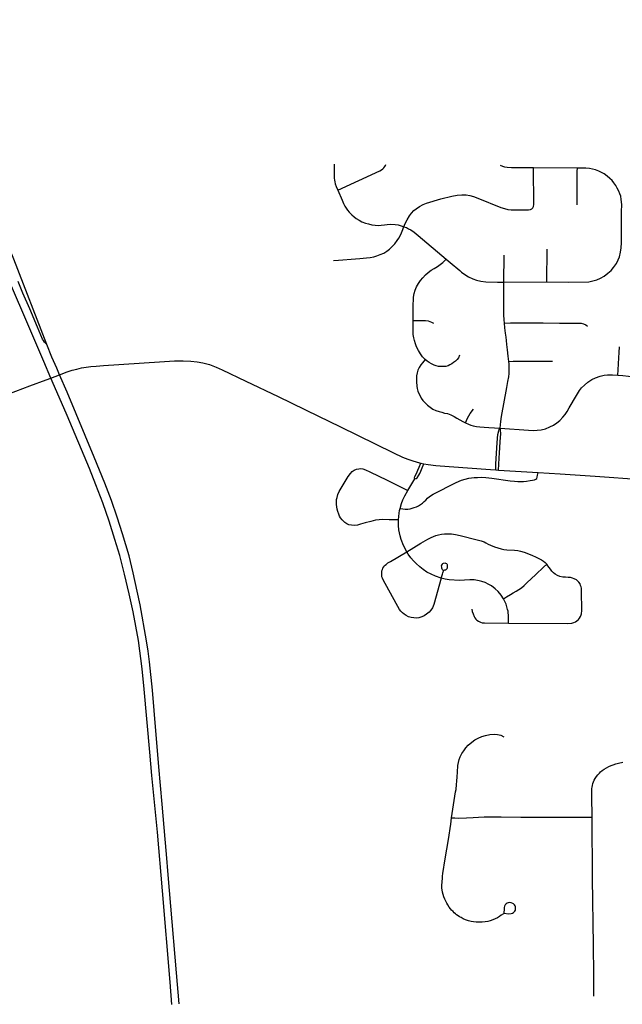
# Model space of a CAD drawing. Header units: feet. Extents: x -18 to 2245837, y -21 to 596159.
# Tile 20 of 34: x 2245801.47 to 2245808.89, y 596101.37 to 596113.5. Entities that reach past the tile are written whole.
import ezdxf

# ---------------------------------------------------------------- set-up
doc = ezdxf.new("R2010")
doc.units = ezdxf.units.FT
doc.header["$MEASUREMENT"] = 0
doc.layers.add('Centerlines', color=7, linetype='Continuous')

msp = doc.modelspace()

# ---------------------------------------------------------------- linework, layer by layer
at = {"layer": 'Centerlines'}
for p, q in [((2245808.337, 596111.668), (2245807.799, 596111.67)), ((2245807.963, 596110.265), (2245807.966, 596110.667)), ((2245807.433, 596110.263), (2245807.435, 596110.596)), ((2245807.433, 596110.263), (2245807.963, 596110.265)), ((2245806.408, 596108.032), (2245806.446, 596108.024)), ((2245807.332, 596107.949), (2245807.366, 596107.947)), ((2245807.366, 596107.947), (2245807.854, 596107.916)), ((2245806.249, 596107.697), (2245806.335, 596107.839))]:
    msp.add_line(p, q, dxfattribs=at)
at = {"layer": 'Centerlines', "color": 1}
for points in [[(2245801.807, 596109.492), (2245801.397, 596110.545), (2245801.28, 596110.837), (2245801.136, 596111.184), (2245801.005, 596111.504), (2245800.88, 596111.798), (2245800.513, 596112.661), (2245800.401, 596112.927), (2245800.273, 596113.22), (2245799.903, 596114.088), (2245799.607, 596114.775), (2245799.304, 596115.452), (2245799.262, 596115.541)], [(2245802.934, 596105.846), (2245802.866, 596106.202), (2245802.82, 596106.424), (2245802.763, 596106.665), (2245802.702, 596106.895), (2245802.644, 596107.093), (2245802.571, 596107.319), (2245802.493, 596107.543), (2245802.409, 596107.765), (2245802.329, 596107.968), (2245802.054, 596108.618), (2245801.901, 596108.976), (2245801.856, 596109.08), (2245801.768, 596109.283), (2245801.609, 596109.659), (2245801.031, 596110.999), (2245800.901, 596111.303), (2245800.687, 596111.805), (2245800.279, 596112.758), (2245800.112, 596113.152), (2245800.006, 596113.402)], [(2245801.807, 596109.492), (2245801.778, 596109.524), (2245801.764, 596109.542), (2245801.753, 596109.559), (2245801.69, 596109.706), (2245801.594, 596109.934), (2245801.511, 596110.128), (2245801.45, 596110.27)], [(2245803.031, 596105.845), (2245802.956, 596106.287), (2245802.919, 596106.457), (2245802.87, 596106.681), (2245802.818, 596106.89), (2245802.738, 596107.162), (2245802.672, 596107.367), (2245802.601, 596107.571), (2245802.518, 596107.787), (2245802.387, 596108.107), (2245802.055, 596108.908), (2245801.962, 596109.122), (2245801.928, 596109.202), (2245801.867, 596109.337), (2245801.807, 596109.492)], [(2245803.346, 596101.365), (2245803.324, 596101.637), (2245803.229, 596102.762), (2245803.166, 596103.486), (2245803.099, 596104.183), (2245803.073, 596104.471), (2245803.005, 596105.246), (2245802.979, 596105.498), (2245802.934, 596105.846)], [(2245803.433, 596101.372), (2245803.401, 596101.755), (2245803.331, 596102.576), (2245803.299, 596102.962), (2245803.277, 596103.213), (2245803.261, 596103.398), (2245803.224, 596103.829), (2245803.185, 596104.291), (2245803.125, 596104.987), (2245803.104, 596105.234), (2245803.068, 596105.583), (2245803.052, 596105.715), (2245803.031, 596105.845)]]:
    msp.add_lwpolyline(points, dxfattribs=at)
at = {"layer": 'Centerlines'}
for points in [[(2245805.341, 596111.717), (2245805.341, 596111.649), (2245805.342, 596111.603), (2245805.343, 596111.568), (2245805.344, 596111.542), (2245805.347, 596111.519), (2245805.351, 596111.498), (2245805.356, 596111.472), (2245805.369, 596111.439), (2245805.387, 596111.396)], [(2245805.387, 596111.396), (2245805.906, 596111.635), (2245805.924, 596111.645), (2245805.941, 596111.658), (2245805.954, 596111.669), (2245805.967, 596111.686), (2245805.976, 596111.699), (2245805.981, 596111.711)], [(2245806.201, 596110.945), (2245806.216, 596110.986), (2245806.24, 596111.03), (2245806.269, 596111.08), (2245806.295, 596111.113), (2245806.325, 596111.143), (2245806.353, 596111.166), (2245806.393, 596111.193), (2245806.437, 596111.218), (2245806.48, 596111.237), (2245806.655, 596111.287), (2245806.791, 596111.321), (2245806.857, 596111.333), (2245806.914, 596111.337), (2245806.967, 596111.336), (2245807.014, 596111.33), (2245807.059, 596111.318), (2245807.113, 596111.296), (2245807.394, 596111.183), (2245807.442, 596111.168), (2245807.48, 596111.158), (2245807.522, 596111.154), (2245807.737, 596111.153), (2245807.761, 596111.158), (2245807.777, 596111.166), (2245807.789, 596111.179), (2245807.797, 596111.195), (2245807.8, 596111.218), (2245807.799, 596111.67)], [(2245807.799, 596111.67), (2245807.528, 596111.671), (2245807.475, 596111.673), (2245807.444, 596111.679), (2245807.418, 596111.688), (2245807.392, 596111.701)], [(2245807.963, 596110.265), (2245808.229, 596110.263), (2245808.478, 596110.267), (2245808.529, 596110.277), (2245808.579, 596110.292), (2245808.622, 596110.311), (2245808.668, 596110.337), (2245808.714, 596110.372), (2245808.752, 596110.407), (2245808.783, 596110.443), (2245808.819, 596110.494), (2245808.841, 596110.536), (2245808.856, 596110.575), (2245808.87, 596110.631), (2245808.878, 596110.683), (2245808.88, 596110.745), (2245808.882, 596111.131), (2245808.884, 596111.214), (2245808.882, 596111.251), (2245808.878, 596111.282), (2245808.871, 596111.32), (2245808.86, 596111.35), (2245808.846, 596111.385), (2245808.829, 596111.419), (2245808.81, 596111.452), (2245808.786, 596111.484), (2245808.764, 596111.513), (2245808.736, 596111.54), (2245808.705, 596111.567), (2245808.666, 596111.595), (2245808.633, 596111.614), (2245808.601, 596111.631), (2245808.562, 596111.646), (2245808.523, 596111.656), (2245808.485, 596111.664), (2245808.442, 596111.668), (2245808.337, 596111.668)], [(2245808.334, 596111.213), (2245808.336, 596111.628), (2245808.337, 596111.668)], [(2245805.387, 596111.396), (2245805.44, 596111.271), (2245805.458, 596111.233), (2245805.476, 596111.2), (2245805.491, 596111.175), (2245805.507, 596111.149), (2245805.529, 596111.123), (2245805.56, 596111.09), (2245805.589, 596111.066), (2245805.614, 596111.048), (2245805.649, 596111.025), (2245805.685, 596111.007), (2245805.727, 596110.99), (2245805.764, 596110.979), (2245805.808, 596110.968), (2245805.848, 596110.963), (2245805.884, 596110.961), (2245805.922, 596110.964), (2245805.962, 596110.968), (2245805.997, 596110.973), (2245806.031, 596110.975), (2245806.096, 596110.974), (2245806.129, 596110.967), (2245806.166, 596110.957), (2245806.201, 596110.945)], [(2245805.335, 596110.53), (2245805.396, 596110.532), (2245805.451, 596110.536), (2245805.551, 596110.546), (2245805.657, 596110.555), (2245805.739, 596110.562), (2245805.787, 596110.567), (2245805.831, 596110.574), (2245805.869, 596110.586), (2245805.911, 596110.601), (2245805.953, 596110.621), (2245805.99, 596110.644), (2245806.026, 596110.67), (2245806.059, 596110.702), (2245806.089, 596110.733), (2245806.12, 596110.774), (2245806.14, 596110.806), (2245806.163, 596110.851), (2245806.18, 596110.891), (2245806.201, 596110.945)], [(2245806.201, 596110.945), (2245806.232, 596110.934), (2245806.258, 596110.921), (2245806.285, 596110.907), (2245806.328, 596110.88), (2245806.379, 596110.836), (2245806.721, 596110.545)], [(2245806.316, 596109.789), (2245806.314, 596109.955), (2245806.318, 596110.077), (2245806.327, 596110.121), (2245806.342, 596110.165), (2245806.358, 596110.206), (2245806.38, 596110.245), (2245806.405, 596110.283), (2245806.433, 596110.317), (2245806.468, 596110.352), (2245806.502, 596110.383), (2245806.539, 596110.409), (2245806.576, 596110.431), (2245806.616, 596110.455), (2245806.649, 596110.479), (2245806.681, 596110.504), (2245806.721, 596110.545)], [(2245806.721, 596110.545), (2245806.772, 596110.504), (2245806.889, 596110.404), (2245806.909, 596110.387), (2245806.95, 596110.356), (2245806.995, 596110.329), (2245807.051, 596110.302), (2245807.096, 596110.286), (2245807.147, 596110.275), (2245807.209, 596110.267), (2245807.354, 596110.262), (2245807.433, 596110.263)], [(2245807.441, 596109.757), (2245807.436, 596109.799), (2245807.432, 596109.859), (2245807.431, 596109.939), (2245807.433, 596110.263)], [(2245806.316, 596109.789), (2245806.469, 596109.788), (2245806.499, 596109.784), (2245806.52, 596109.779), (2245806.543, 596109.77), (2245806.564, 596109.758)], [(2245806.462, 596109.308), (2245806.431, 596109.343), (2245806.405, 596109.381), (2245806.38, 596109.422), (2245806.358, 596109.467), (2245806.343, 596109.503), (2245806.33, 596109.542), (2245806.323, 596109.575), (2245806.317, 596109.618), (2245806.316, 596109.662), (2245806.316, 596109.789)], [(2245807.441, 596109.757), (2245807.515, 596109.761), (2245807.727, 596109.76), (2245807.918, 596109.759), (2245808.119, 596109.758), (2245808.33, 596109.757), (2245808.384, 596109.755), (2245808.414, 596109.749), (2245808.441, 596109.736), (2245808.462, 596109.721)], [(2245807.494, 596109.286), (2245807.486, 596109.351), (2245807.477, 596109.429), (2245807.468, 596109.495), (2245807.463, 596109.542), (2245807.459, 596109.585), (2245807.453, 596109.632), (2245807.445, 596109.699), (2245807.441, 596109.757)], [(2245808.835, 596109.118), (2245808.839, 596109.183), (2245808.848, 596109.331), (2245808.852, 596109.394), (2245808.857, 596109.467)], [(2245806.887, 596109.361), (2245806.873, 596109.329), (2245806.857, 596109.309), (2245806.835, 596109.289), (2245806.814, 596109.272), (2245806.793, 596109.257), (2245806.768, 596109.243), (2245806.746, 596109.232), (2245806.719, 596109.224), (2245806.69, 596109.221), (2245806.658, 596109.222), (2245806.627, 596109.224), (2245806.6, 596109.23), (2245806.573, 596109.24), (2245806.542, 596109.255), (2245806.513, 596109.272), (2245806.486, 596109.29), (2245806.462, 596109.308)], [(2245801.798, 596109.057), (2245801.856, 596109.08), (2245801.962, 596109.122), (2245802.056, 596109.159), (2245802.115, 596109.177), (2245802.176, 596109.192), (2245802.231, 596109.205), (2245802.29, 596109.214), (2245802.347, 596109.222), (2245802.412, 596109.228), (2245802.501, 596109.234), (2245803.194, 596109.282), (2245803.377, 596109.293), (2245803.483, 596109.294), (2245803.578, 596109.29), (2245803.657, 596109.28), (2245803.725, 596109.268), (2245803.806, 596109.246), (2245803.89, 596109.216), (2245803.964, 596109.184), (2245804.257, 596109.044), (2245804.652, 596108.853), (2245805.148, 596108.613), (2245805.413, 596108.485), (2245806.074, 596108.158), (2245806.186, 596108.105), (2245806.248, 596108.082), (2245806.3, 596108.063), (2245806.364, 596108.044), (2245806.408, 596108.032)], [(2245806.462, 596109.308), (2245806.429, 596109.27), (2245806.409, 596109.244), (2245806.389, 596109.212), (2245806.373, 596109.178), (2245806.363, 596109.145), (2245806.358, 596109.107), (2245806.356, 596109.07), (2245806.355, 596109.036), (2245806.359, 596108.981), (2245806.366, 596108.951), (2245806.375, 596108.921), (2245806.387, 596108.889), (2245806.402, 596108.861), (2245806.416, 596108.834), (2245806.436, 596108.806), (2245806.463, 596108.775), (2245806.493, 596108.745), (2245806.523, 596108.722), (2245806.559, 596108.698), (2245806.593, 596108.682), (2245806.634, 596108.668), (2245806.668, 596108.659), (2245806.703, 596108.65), (2245806.738, 596108.642), (2245806.778, 596108.628), (2245806.819, 596108.609), (2245806.855, 596108.588), (2245806.89, 596108.567), (2245806.928, 596108.545), (2245806.959, 596108.529)], [(2245807.386, 596108.463), (2245807.39, 596108.506), (2245807.394, 596108.545), (2245807.402, 596108.605), (2245807.468, 596108.963), (2245807.481, 596109.038), (2245807.492, 596109.097), (2245807.496, 596109.136), (2245807.497, 596109.169), (2245807.498, 596109.211), (2245807.497, 596109.256), (2245807.494, 596109.286)], [(2245807.494, 596109.286), (2245807.546, 596109.287), (2245807.596, 596109.288), (2245808.032, 596109.289)], [(2245807.386, 596108.463), (2245807.736, 596108.437), (2245807.792, 596108.436), (2245807.842, 596108.437), (2245807.893, 596108.443), (2245807.943, 596108.457), (2245807.997, 596108.478), (2245808.043, 596108.501), (2245808.083, 596108.527), (2245808.123, 596108.559), (2245808.16, 596108.597), (2245808.186, 596108.632), (2245808.212, 596108.668), (2245808.238, 596108.713), (2245808.326, 596108.867), (2245808.364, 596108.928), (2245808.388, 596108.959), (2245808.424, 596108.995), (2245808.468, 596109.03), (2245808.515, 596109.061), (2245808.56, 596109.083), (2245808.617, 596109.104), (2245808.666, 596109.117), (2245808.71, 596109.12), (2245808.769, 596109.121), (2245808.835, 596109.118)], [(2245808.835, 596109.118), (2245808.897, 596109.112), (2245808.968, 596109.105), (2245809.142, 596109.095)], [(2245800.428, 596108.549), (2245800.773, 596108.675), (2245801.087, 596108.79), (2245801.337, 596108.886), (2245801.597, 596108.983), (2245801.798, 596109.057)], [(2245806.959, 596108.529), (2245806.986, 596108.587), (2245807.001, 596108.615), (2245807.019, 596108.646), (2245807.06, 596108.697)], [(2245806.959, 596108.529), (2245806.995, 596108.513), (2245807.025, 596108.501), (2245807.056, 596108.491), (2245807.095, 596108.483), (2245807.137, 596108.479), (2245807.188, 596108.476), (2245807.248, 596108.472), (2245807.317, 596108.467), (2245807.386, 596108.463)], [(2245807.332, 596107.949), (2245807.335, 596108.021), (2245807.345, 596108.221), (2245807.354, 596108.341), (2245807.359, 596108.385), (2245807.369, 596108.429), (2245807.376, 596108.447), (2245807.386, 596108.463)], [(2245807.366, 596107.947), (2245807.376, 596108.092), (2245807.38, 596108.158), (2245807.384, 596108.221), (2245807.388, 596108.3), (2245807.394, 596108.394), (2245807.392, 596108.444), (2245807.386, 596108.463)], [(2245806.335, 596107.839), (2245806.331, 596107.853), (2245806.335, 596107.868), (2245806.355, 596107.904), (2245806.375, 596107.944), (2245806.39, 596107.981), (2245806.408, 596108.032)], [(2245806.335, 596107.839), (2245806.353, 596107.843), (2245806.366, 596107.851), (2245806.384, 596107.883), (2245806.397, 596107.905), (2245806.41, 596107.934), (2245806.426, 596107.974), (2245806.446, 596108.024)], [(2245806.446, 596108.024), (2245806.499, 596108.015), (2245806.593, 596108.003), (2245806.759, 596107.99), (2245807.268, 596107.955), (2245807.332, 596107.949)], [(2245806.136, 596107.333), (2245806.081, 596107.334), (2245806.022, 596107.335), (2245805.943, 596107.337), (2245805.897, 596107.334), (2245805.852, 596107.329), (2245805.795, 596107.315), (2245805.725, 596107.296), (2245805.669, 596107.28), (2245805.629, 596107.27), (2245805.591, 596107.265), (2245805.556, 596107.268), (2245805.522, 596107.274), (2245805.497, 596107.284), (2245805.475, 596107.3), (2245805.456, 596107.316), (2245805.44, 596107.334), (2245805.422, 596107.357), (2245805.41, 596107.381), (2245805.4, 596107.404), (2245805.39, 596107.435), (2245805.381, 596107.467), (2245805.375, 596107.496), (2245805.372, 596107.522), (2245805.37, 596107.553), (2245805.372, 596107.585), (2245805.378, 596107.611), (2245805.388, 596107.645), (2245805.405, 596107.681), (2245805.517, 596107.866), (2245805.542, 596107.903), (2245805.565, 596107.929), (2245805.589, 596107.945), (2245805.617, 596107.957), (2245805.645, 596107.964), (2245805.669, 596107.965), (2245805.694, 596107.962), (2245805.727, 596107.951), (2245805.782, 596107.925), (2245805.995, 596107.822), (2245806.199, 596107.722), (2245806.249, 596107.697)], [(2245806.154, 596107.474), (2245806.187, 596107.469), (2245806.218, 596107.467), (2245806.25, 596107.465), (2245806.277, 596107.468), (2245806.302, 596107.476), (2245806.329, 596107.486), (2245806.355, 596107.496), (2245806.38, 596107.508), (2245806.405, 596107.523), (2245806.429, 596107.539), (2245806.451, 596107.558), (2245806.47, 596107.578), (2245806.492, 596107.599), (2245806.517, 596107.621), (2245806.561, 596107.649), (2245806.847, 596107.795), (2245806.912, 596107.823), (2245806.957, 596107.837), (2245806.999, 596107.846), (2245807.033, 596107.852), (2245807.066, 596107.855), (2245807.106, 596107.857), (2245807.153, 596107.858), (2245807.209, 596107.856), (2245807.283, 596107.849), (2245807.511, 596107.816), (2245807.564, 596107.81), (2245807.606, 596107.808), (2245807.638, 596107.808), (2245807.676, 596107.808), (2245807.713, 596107.811), (2245807.755, 596107.817), (2245807.787, 596107.822), (2245807.809, 596107.827), (2245807.828, 596107.835), (2245807.839, 596107.845), (2245807.844, 596107.859), (2245807.848, 596107.883), (2245807.854, 596107.916)], [(2245807.854, 596107.916), (2245808.126, 596107.899), (2245808.558, 596107.873), (2245809.129, 596107.831)], [(2245806.154, 596107.474), (2245806.172, 596107.536), (2245806.188, 596107.579), (2245806.212, 596107.631), (2245806.249, 596107.697)], [(2245806.136, 596107.333), (2245806.144, 596107.417), (2245806.149, 596107.451), (2245806.154, 596107.474)], [(2245806.236, 596106.94), (2245806.197, 596107.019), (2245806.169, 596107.09), (2245806.156, 596107.136), (2245806.147, 596107.173), (2245806.141, 596107.21), (2245806.137, 596107.264), (2245806.136, 596107.333)], [(2245806.236, 596106.94), (2245806.41, 596107.045), (2245806.496, 596107.096), (2245806.536, 596107.117), (2245806.564, 596107.129), (2245806.595, 596107.14), (2245806.628, 596107.15), (2245806.665, 596107.158), (2245806.701, 596107.162), (2245806.744, 596107.163), (2245806.788, 596107.161), (2245806.838, 596107.153), (2245806.896, 596107.14), (2245807.103, 596107.089), (2245807.153, 596107.074), (2245807.188, 596107.062), (2245807.212, 596107.051), (2245807.241, 596107.036), (2245807.269, 596107.021), (2245807.318, 596107.001), (2245807.357, 596106.988), (2245807.399, 596106.977), (2245807.434, 596106.969), (2245807.468, 596106.965), (2245807.562, 596106.961), (2245807.603, 596106.958), (2245807.639, 596106.95), (2245807.681, 596106.936), (2245807.775, 596106.899), (2245807.831, 596106.875), (2245807.864, 596106.859), (2245807.897, 596106.84), (2245807.92, 596106.825), (2245807.94, 596106.81), (2245807.954, 596106.795), (2245807.96, 596106.788)], [(2245806.662, 596106.615), (2245806.57, 596106.291), (2245806.554, 596106.25), (2245806.535, 596106.22), (2245806.512, 596106.195), (2245806.481, 596106.17), (2245806.452, 596106.151), (2245806.421, 596106.138), (2245806.384, 596106.127), (2245806.355, 596106.124), (2245806.323, 596106.126), (2245806.293, 596106.13), (2245806.259, 596106.141), (2245806.231, 596106.156), (2245806.204, 596106.173), (2245806.184, 596106.188), (2245806.164, 596106.208), (2245806.149, 596106.229), (2245806.107, 596106.303), (2245805.946, 596106.593), (2245805.937, 596106.614), (2245805.931, 596106.633), (2245805.929, 596106.655), (2245805.929, 596106.69), (2245805.931, 596106.707), (2245805.936, 596106.724), (2245805.944, 596106.74), (2245805.953, 596106.755), (2245805.964, 596106.77), (2245805.982, 596106.785), (2245806.005, 596106.803), (2245806.035, 596106.821), (2245806.236, 596106.94)], [(2245806.662, 596106.615), (2245806.592, 596106.638), (2245806.536, 596106.663), (2245806.485, 596106.691), (2245806.44, 596106.721), (2245806.398, 596106.753), (2245806.351, 596106.794), (2245806.319, 596106.827), (2245806.287, 596106.867), (2245806.254, 596106.91), (2245806.236, 596106.94)], [(2245806.662, 596106.615), (2245806.677, 596106.663), (2245806.681, 596106.683), (2245806.684, 596106.694), (2245806.688, 596106.703), (2245806.692, 596106.708), (2245806.697, 596106.712), (2245806.707, 596106.716), (2245806.718, 596106.72), (2245806.727, 596106.726), (2245806.734, 596106.733), (2245806.738, 596106.743), (2245806.74, 596106.75), (2245806.738, 596106.772), (2245806.737, 596106.778), (2245806.734, 596106.783), (2245806.729, 596106.791), (2245806.718, 596106.798), (2245806.71, 596106.8), (2245806.69, 596106.798), (2245806.683, 596106.796), (2245806.677, 596106.792), (2245806.671, 596106.786), (2245806.665, 596106.777), (2245806.662, 596106.766), (2245806.663, 596106.749), (2245806.665, 596106.742), (2245806.67, 596106.732), (2245806.677, 596106.722), (2245806.687, 596106.705)], [(2245807.427, 596106.362), (2245807.466, 596106.386), (2245807.516, 596106.416), (2245807.548, 596106.435), (2245807.585, 596106.455), (2245807.618, 596106.474), (2245807.65, 596106.498), (2245807.681, 596106.523), (2245807.716, 596106.556), (2245807.826, 596106.659), (2245807.922, 596106.749), (2245807.96, 596106.788)], [(2245807.49, 596106.06), (2245808.211, 596106.055), (2245808.27, 596106.06), (2245808.292, 596106.068), (2245808.314, 596106.079), (2245808.332, 596106.091), (2245808.35, 596106.106), (2245808.364, 596106.123), (2245808.376, 596106.142), (2245808.384, 596106.162), (2245808.388, 596106.175), (2245808.39, 596106.19), (2245808.391, 596106.206), (2245808.39, 596106.469), (2245808.388, 596106.491), (2245808.385, 596106.508), (2245808.378, 596106.527), (2245808.371, 596106.544), (2245808.357, 596106.566), (2245808.345, 596106.579), (2245808.326, 596106.594), (2245808.3, 596106.609), (2245808.276, 596106.617), (2245808.254, 596106.622), (2245808.225, 596106.625), (2245808.191, 596106.626), (2245808.159, 596106.628), (2245808.123, 596106.637), (2245808.092, 596106.65), (2245808.066, 596106.666), (2245808.042, 596106.683), (2245808.025, 596106.701), (2245808.006, 596106.727), (2245807.975, 596106.768), (2245807.96, 596106.788)], [(2245807.13, 596106.583), (2245807.065, 596106.593), (2245807.012, 596106.595), (2245806.947, 596106.592), (2245806.888, 596106.588), (2245806.76, 596106.594), (2245806.709, 596106.603), (2245806.662, 596106.615)], [(2245807.427, 596106.362), (2245807.399, 596106.406), (2245807.361, 596106.451), (2245807.327, 596106.485), (2245807.282, 596106.52), (2245807.248, 596106.539), (2245807.202, 596106.56), (2245807.163, 596106.574), (2245807.13, 596106.583)], [(2245807.49, 596106.06), (2245807.489, 596106.162), (2245807.487, 596106.186), (2245807.484, 596106.208), (2245807.479, 596106.23), (2245807.47, 596106.263), (2245807.459, 596106.295), (2245807.427, 596106.362)], [(2245807.038, 596106.232), (2245807.044, 596106.203), (2245807.053, 596106.176), (2245807.065, 596106.145), (2245807.075, 596106.127), (2245807.086, 596106.112), (2245807.101, 596106.097), (2245807.119, 596106.084), (2245807.143, 596106.074), (2245807.166, 596106.067), (2245807.193, 596106.063), (2245807.49, 596106.06)], [(2245806.789, 596103.663), (2245806.829, 596103.928), (2245806.838, 596103.981), (2245806.844, 596104.013), (2245806.851, 596104.073), (2245806.855, 596104.114), (2245806.859, 596104.168), (2245806.861, 596104.224), (2245806.864, 596104.308), (2245806.872, 596104.345), (2245806.883, 596104.381), (2245806.896, 596104.416), (2245806.916, 596104.455), (2245806.938, 596104.49), (2245806.963, 596104.524), (2245806.994, 596104.559), (2245807.036, 596104.595), (2245807.074, 596104.622), (2245807.116, 596104.644), (2245807.16, 596104.664), (2245807.208, 596104.678), (2245807.26, 596104.688), (2245807.315, 596104.693), (2245807.356, 596104.689), (2245807.396, 596104.68), (2245807.434, 596104.661)], [(2245808.52, 596103.669), (2245808.517, 596103.929), (2245808.516, 596103.972), (2245808.517, 596104.022), (2245808.519, 596104.04), (2245808.523, 596104.063), (2245808.528, 596104.084), (2245808.537, 596104.106), (2245808.546, 596104.127), (2245808.557, 596104.147), (2245808.572, 596104.171), (2245808.591, 596104.194), (2245808.609, 596104.215), (2245808.624, 596104.23), (2245808.642, 596104.244), (2245808.668, 596104.262), (2245808.696, 596104.28), (2245808.726, 596104.295), (2245808.754, 596104.308), (2245808.778, 596104.317), (2245808.809, 596104.328), (2245808.845, 596104.338), (2245808.897, 596104.349)], [(2245807.433, 596102.488), (2245807.493, 596102.481), (2245807.524, 596102.484), (2245807.538, 596102.49), (2245807.55, 596102.496), (2245807.559, 596102.503), (2245807.568, 596102.513), (2245807.574, 596102.525), (2245807.576, 596102.538), (2245807.577, 596102.552), (2245807.574, 596102.566), (2245807.57, 596102.579), (2245807.563, 596102.591), (2245807.552, 596102.602), (2245807.542, 596102.609), (2245807.524, 596102.617), (2245807.505, 596102.62), (2245807.487, 596102.617), (2245807.475, 596102.613), (2245807.46, 596102.604), (2245807.448, 596102.591), (2245807.44, 596102.576), (2245807.437, 596102.557), (2245807.436, 596102.535), (2245807.433, 596102.498), (2245807.43, 596102.489), (2245807.426, 596102.481), (2245807.401, 596102.463), (2245807.378, 596102.446), (2245807.354, 596102.432), (2245807.326, 596102.418), (2245807.296, 596102.406), (2245807.264, 596102.394), (2245807.234, 596102.385), (2245807.204, 596102.38), (2245807.164, 596102.376), (2245807.125, 596102.376), (2245807.092, 596102.378), (2245807.06, 596102.38), (2245807.029, 596102.385), (2245806.995, 596102.394), (2245806.962, 596102.406), (2245806.93, 596102.42), (2245806.905, 596102.433), (2245806.886, 596102.444), (2245806.869, 596102.454), (2245806.851, 596102.468), (2245806.836, 596102.48), (2245806.821, 596102.494), (2245806.807, 596102.507), (2245806.789, 596102.525), (2245806.775, 596102.542), (2245806.758, 596102.564), (2245806.743, 596102.589), (2245806.729, 596102.612), (2245806.716, 596102.638), (2245806.706, 596102.66), (2245806.695, 596102.69), (2245806.686, 596102.717), (2245806.678, 596102.747), (2245806.673, 596102.774), (2245806.67, 596102.798), (2245806.67, 596102.825), (2245806.671, 596102.879), (2245806.675, 596102.916), (2245806.678, 596102.946), (2245806.682, 596102.975), (2245806.711, 596103.156), (2245806.75, 596103.394), (2245806.779, 596103.584), (2245806.789, 596103.663)], [(2245806.789, 596103.663), (2245806.828, 596103.662), (2245806.869, 596103.66), (2245806.972, 596103.662), (2245807.053, 596103.666), (2245807.118, 596103.669), (2245807.189, 596103.673), (2245807.261, 596103.675), (2245807.398, 596103.674), (2245807.641, 596103.672), (2245807.946, 596103.67), (2245808.177, 596103.669), (2245808.432, 596103.669), (2245808.52, 596103.669)], [(2245808.541, 596101.464), (2245808.539, 596101.734), (2245808.534, 596102.095), (2245808.525, 596102.915), (2245808.52, 596103.669)]]:
    msp.add_lwpolyline(points, dxfattribs=at)

doc.saveas('drawing.dxf')
